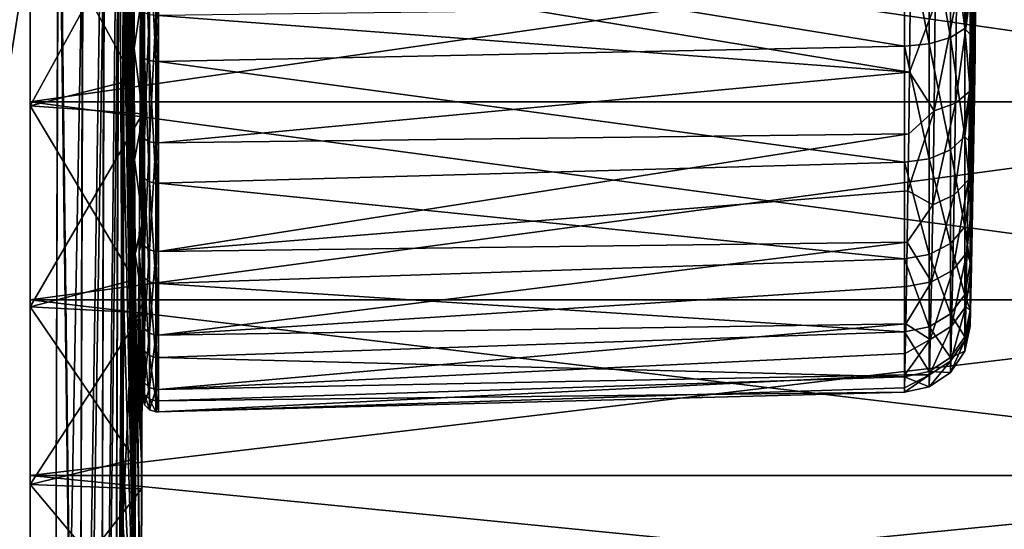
# Model space of a CAD drawing. Header units: millimetres. Extents: x 59 to 120, y -75 to 75.
# Tile 6 of 35: x 70 to 92, y -17 to -5. Entities that reach past the tile are written whole.
import ezdxf

# ---------------------------------------------------------------- set-up
doc = ezdxf.new("R2010")
doc.units = ezdxf.units.MM
doc.header["$LTSCALE"] = 65.185185
for name, color, linetype in [('124', 7, 'CONTINUOUS'), ('125', 7, 'CONTINUOUS'), ('126', 7, 'CONTINUOUS'), ('128', 7, 'CONTINUOUS'), ('135', 7, 'CONTINUOUS'), ('136', 7, 'CONTINUOUS'), ('18', 7, 'CONTINUOUS'), ('182', 7, 'CONTINUOUS'), ('188', 7, 'CONTINUOUS'), ('189', 7, 'CONTINUOUS'), ('190', 7, 'CONTINUOUS'), ('23', 7, 'CONTINUOUS'), ('30', 7, 'CONTINUOUS'), ('34', 7, 'CONTINUOUS'), ('35', 7, 'CONTINUOUS'), ('36', 7, 'CONTINUOUS'), ('37', 7, 'CONTINUOUS'), ('38', 7, 'CONTINUOUS'), ('40', 7, 'CONTINUOUS'), ('41', 7, 'CONTINUOUS'), ('7', 7, 'CONTINUOUS')]:
    doc.layers.add(name, color=color, linetype=linetype)

msp = doc.modelspace()

# ---------------------------------------------------------------- linework, layer by layer
at = {"layer": '124', "color": 7, "linetype": 'CONTINUOUS'}
for points in [[(91.234, -2.811, 25.683), (91.234, -5.481, 26.617), (90.916, -2.916, 25.225), (91.234, -2.811, 25.683)], [(91.234, -5.481, 26.617), (91.234, -2.811, 25.683), (91.354, -4.282, 26.704), (91.234, -5.481, 26.617)], [(90.447, -2.987, 24.915), (90.447, -5.823, 25.907), (89.895, -3.014, 24.796), (90.447, -2.987, 24.915)], [(89.895, -3.014, 24.796), (90.447, -5.823, 25.907), (89.895, -5.876, 25.798), (89.895, -3.014, 24.796)], [(90.916, -2.916, 25.225), (90.916, -5.685, 26.194), (90.447, -2.987, 24.915), (90.916, -2.916, 25.225)], [(90.447, -2.987, 24.915), (90.916, -5.685, 26.194), (90.447, -5.823, 25.907), (90.447, -2.987, 24.915)], [(90.916, -2.916, 25.225), (91.234, -5.481, 26.617), (90.916, -5.685, 26.194), (90.916, -2.916, 25.225)], [(91.354, -5.613, 27.303), (91.234, -5.481, 26.617), (91.354, -4.282, 26.704), (91.354, -5.613, 27.303)], [(91.234, -5.481, 26.617), (91.234, -7.877, 28.123), (90.916, -5.685, 26.194), (91.234, -5.481, 26.617)], [(91.234, -7.877, 28.123), (91.234, -5.481, 26.617), (91.354, -6.861, 28.058), (91.234, -7.877, 28.123)], [(91.354, -6.861, 28.058), (91.234, -5.481, 26.617), (91.354, -5.613, 27.303), (91.354, -6.861, 28.058)], [(90.447, -5.823, 25.907), (90.447, -8.368, 27.506), (89.895, -5.876, 25.798), (90.447, -5.823, 25.907)], [(89.895, -5.876, 25.798), (90.447, -8.368, 27.506), (89.895, -8.444, 27.411), (89.895, -5.876, 25.798)], [(90.916, -5.685, 26.194), (90.916, -8.17, 27.755), (90.447, -5.823, 25.907), (90.916, -5.685, 26.194)], [(90.447, -5.823, 25.907), (90.916, -8.17, 27.755), (90.447, -8.368, 27.506), (90.447, -5.823, 25.907)], [(90.916, -5.685, 26.194), (91.234, -7.877, 28.123), (90.916, -8.17, 27.755), (90.916, -5.685, 26.194)], [(91.354, -8.01, 28.957), (91.234, -7.877, 28.123), (91.354, -6.861, 28.058), (91.354, -8.01, 28.957)], [(91.234, -7.877, 28.123), (91.234, -9.877, 30.123), (90.916, -8.17, 27.755), (91.234, -7.877, 28.123)], [(91.234, -9.877, 30.123), (91.234, -7.877, 28.123), (91.354, -9.041, 29.989), (91.234, -9.877, 30.123)], [(91.354, -9.041, 29.989), (91.234, -7.877, 28.123), (91.354, -8.01, 28.957), (91.354, -9.041, 29.989)], [(90.916, -8.17, 27.755), (90.916, -10.245, 29.83), (90.447, -8.368, 27.506), (90.916, -8.17, 27.755)], [(90.916, -8.17, 27.755), (91.234, -9.877, 30.123), (90.916, -10.245, 29.83), (90.916, -8.17, 27.755)], [(90.447, -8.368, 27.506), (90.447, -10.494, 29.632), (89.895, -8.444, 27.411), (90.447, -8.368, 27.506)], [(89.895, -8.444, 27.411), (90.447, -10.494, 29.632), (89.895, -10.589, 29.556), (89.895, -8.444, 27.411)], [(90.447, -8.368, 27.506), (90.916, -10.245, 29.83), (90.447, -10.494, 29.632), (90.447, -8.368, 27.506)], [(91.354, -9.941, 31.137), (91.234, -9.877, 30.123), (91.354, -9.041, 29.989), (91.354, -9.941, 31.137)], [(91.234, -9.877, 30.123), (91.234, -11.383, 32.518), (90.916, -10.245, 29.83), (91.234, -9.877, 30.123)], [(91.234, -11.383, 32.518), (91.234, -9.877, 30.123), (91.354, -10.696, 32.385), (91.234, -11.383, 32.518)], [(91.354, -10.696, 32.385), (91.234, -9.877, 30.123), (91.354, -9.941, 31.137), (91.354, -10.696, 32.385)], [(90.916, -10.245, 29.83), (90.916, -11.806, 32.315), (90.447, -10.494, 29.632), (90.916, -10.245, 29.83)], [(90.916, -10.245, 29.83), (91.234, -11.383, 32.518), (90.916, -11.806, 32.315), (90.916, -10.245, 29.83)], [(90.447, -10.494, 29.632), (90.447, -12.093, 32.176), (89.895, -10.589, 29.556), (90.447, -10.494, 29.632)], [(89.895, -10.589, 29.556), (90.447, -12.093, 32.176), (89.895, -12.202, 32.124), (89.895, -10.589, 29.556)], [(90.447, -10.494, 29.632), (90.916, -11.806, 32.315), (90.447, -12.093, 32.176), (90.447, -10.494, 29.632)], [(91.354, -11.295, 33.716), (91.234, -11.383, 32.518), (91.354, -10.696, 32.385), (91.354, -11.295, 33.716)], [(91.354, -11.729, 35.108), (91.234, -11.383, 32.518), (91.354, -11.295, 33.716), (91.354, -11.729, 35.108)], [(91.234, -11.383, 32.518), (91.234, -12.317, 35.189), (90.916, -11.806, 32.315), (91.234, -11.383, 32.518)], [(91.234, -12.317, 35.189), (91.234, -11.383, 32.518), (91.354, -11.729, 35.108), (91.234, -12.317, 35.189)], [(91.354, -11.992, 36.543), (91.234, -12.317, 35.189), (91.354, -11.729, 35.108), (91.354, -11.992, 36.543)], [(90.916, -11.806, 32.315), (90.916, -12.775, 35.084), (90.447, -12.093, 32.176), (90.916, -11.806, 32.315)], [(90.916, -11.806, 32.315), (91.234, -12.317, 35.189), (90.916, -12.775, 35.084), (90.916, -11.806, 32.315)], [(91.354, -12.08, 38), (91.234, -12.317, 35.189), (91.354, -11.992, 36.543), (91.354, -12.08, 38)], [(90.447, -12.093, 32.176), (90.447, -13.085, 35.013), (89.895, -12.202, 32.124), (90.447, -12.093, 32.176)], [(89.895, -12.202, 32.124), (90.447, -13.085, 35.013), (89.895, -13.204, 34.986), (89.895, -12.202, 32.124)], [(90.447, -12.093, 32.176), (90.916, -12.775, 35.084), (90.447, -13.085, 35.013), (90.447, -12.093, 32.176)], [(91.234, -12.634, 38), (91.234, -12.317, 35.189), (91.354, -12.08, 38), (91.234, -12.634, 38)], [(91.234, -12.317, 35.189), (91.234, -12.634, 38), (90.916, -12.775, 35.084), (91.234, -12.317, 35.189)], [(90.916, -12.775, 35.084), (91.234, -12.634, 38), (90.916, -13.104, 38), (90.916, -12.775, 35.084)], [(90.916, -12.775, 35.084), (90.916, -13.104, 38), (90.447, -13.085, 35.013), (90.916, -12.775, 35.084)], [(90.447, -13.085, 35.013), (90.447, -13.422, 38), (89.895, -13.204, 34.986), (90.447, -13.085, 35.013)], [(90.447, -13.085, 35.013), (90.916, -13.104, 38), (90.447, -13.422, 38), (90.447, -13.085, 35.013)], [(89.895, -13.204, 34.986), (90.447, -13.422, 38), (89.895, -13.543, 38), (89.895, -13.204, 34.986)]]:
    msp.add_3dface(points, dxfattribs=at)
at = {"layer": '125', "color": 7, "linetype": 'CONTINUOUS'}
for points in [[(89.895, -3.014, 24.796), (89.895, -5.876, 25.798), (73.35, -3.191, 24.379), (89.895, -3.014, 24.796)], [(73.35, -3.191, 24.379), (89.895, -5.876, 25.798), (73.35, -6.213, 25.466), (73.35, -3.191, 24.379)], [(90.021, -4.987, 50.587), (81.712, -5.091, 50.788), (90.007, -6.449, 49.906), (90.021, -4.987, 50.587)], [(81.712, -5.091, 50.788), (73.35, -5.196, 50.991), (90.007, -6.449, 49.906), (81.712, -5.091, 50.788)], [(73.35, -5.196, 50.991), (73.35, -8.02, 49.462), (90.007, -6.449, 49.906), (73.35, -5.196, 50.991)], [(89.895, -5.876, 25.798), (89.895, -8.444, 27.411), (73.35, -6.213, 25.466), (89.895, -5.876, 25.798)], [(73.35, -6.213, 25.466), (89.895, -8.444, 27.411), (73.35, -8.908, 27.213), (73.35, -6.213, 25.466)], [(90.007, -6.449, 49.906), (73.35, -8.02, 49.462), (89.992, -7.821, 49.053), (90.007, -6.449, 49.906)], [(73.35, -8.02, 49.462), (73.35, -10.423, 47.331), (89.992, -7.821, 49.053), (73.35, -8.02, 49.462)], [(89.992, -7.821, 49.053), (73.35, -10.423, 47.331), (89.975, -9.083, 48.043), (89.992, -7.821, 49.053)], [(89.895, -8.444, 27.411), (89.895, -10.589, 29.556), (73.35, -8.908, 27.213), (89.895, -8.444, 27.411)], [(73.35, -8.908, 27.213), (89.895, -10.589, 29.556), (73.35, -11.133, 29.529), (73.35, -8.908, 27.213)], [(89.975, -9.083, 48.043), (73.35, -10.423, 47.331), (89.958, -10.215, 46.89), (89.975, -9.083, 48.043)], [(73.35, -10.423, 47.331), (73.35, -12.276, 44.708), (89.958, -10.215, 46.89), (73.35, -10.423, 47.331)], [(89.958, -10.215, 46.89), (73.35, -12.276, 44.708), (89.941, -11.203, 45.608), (89.958, -10.215, 46.89)], [(89.895, -10.589, 29.556), (89.895, -12.202, 32.124), (73.35, -11.133, 29.529), (89.895, -10.589, 29.556)], [(73.35, -11.133, 29.529), (89.895, -12.202, 32.124), (73.35, -12.772, 32.292), (73.35, -11.133, 29.529)], [(89.941, -11.203, 45.608), (73.35, -12.276, 44.708), (89.926, -12.031, 44.218), (89.941, -11.203, 45.608)], [(73.35, -12.276, 44.708), (73.35, -13.483, 41.731), (89.926, -12.031, 44.218), (73.35, -12.276, 44.708)], [(89.926, -12.031, 44.218), (73.35, -13.483, 41.731), (89.913, -12.686, 42.741), (89.926, -12.031, 44.218)], [(89.895, -12.202, 32.124), (89.895, -13.204, 34.986), (73.35, -12.772, 32.292), (89.895, -12.202, 32.124)], [(89.913, -12.686, 42.741), (73.35, -13.483, 41.731), (89.903, -13.16, 41.197), (89.913, -12.686, 42.741)], [(73.35, -12.772, 32.292), (89.895, -13.204, 34.986), (73.35, -13.737, 35.355), (73.35, -12.772, 32.292)], [(73.35, -13.483, 41.731), (73.35, -13.978, 38.558), (89.903, -13.16, 41.197), (73.35, -13.483, 41.731)], [(89.903, -13.16, 41.197), (73.35, -13.978, 38.558), (89.897, -13.447, 39.609), (89.903, -13.16, 41.197)], [(89.895, -13.204, 34.986), (89.895, -13.543, 38), (73.35, -13.737, 35.355), (89.895, -13.204, 34.986)], [(73.35, -13.978, 38.558), (89.895, -13.543, 38), (89.897, -13.447, 39.609), (73.35, -13.978, 38.558)], [(73.35, -13.737, 35.355), (89.895, -13.543, 38), (73.35, -13.978, 38.558), (73.35, -13.737, 35.355)]]:
    msp.add_3dface(points, dxfattribs=at)
at = {"layer": '126', "color": 7, "linetype": 'CONTINUOUS'}
for points in [[(91.354, -11.992, 36.543), (91.354, -11.729, 35.108), (91.5, 0, 38), (91.354, -11.992, 36.543)], [(91.354, -11.992, 36.543), (91.5, 0, 38), (91.464, -6.041, 38), (91.354, -11.992, 36.543)], [(91.354, -11.729, 35.108), (91.354, -11.295, 33.716), (91.5, 0, 38), (91.354, -11.729, 35.108)], [(91.354, -11.295, 33.716), (91.354, -10.696, 32.385), (91.5, 0, 38), (91.354, -11.295, 33.716)], [(91.354, -10.696, 32.385), (91.354, -9.941, 31.137), (91.5, 0, 38), (91.354, -10.696, 32.385)], [(91.354, -9.941, 31.137), (91.354, -9.041, 29.989), (91.5, 0, 38), (91.354, -9.941, 31.137)], [(91.354, -9.041, 29.989), (91.354, -8.01, 28.957), (91.5, 0, 38), (91.354, -9.041, 29.989)], [(91.354, -8.01, 28.957), (91.354, -6.861, 28.058), (91.5, 0, 38), (91.354, -8.01, 28.957)], [(91.354, -6.861, 28.058), (91.354, -5.613, 27.303), (91.5, 0, 38), (91.354, -6.861, 28.058)], [(91.354, -5.613, 27.303), (91.354, -4.282, 26.704), (91.5, 0, 38), (91.354, -5.613, 27.303)], [(91.354, -12.08, 38), (91.354, -11.992, 36.543), (91.464, -6.041, 38), (91.354, -12.08, 38)]]:
    msp.add_3dface(points, dxfattribs=at)
at = {"layer": '128', "color": 7, "linetype": 'CONTINUOUS'}
for points in [[(91.369, -4.655, 49.717), (91.343, -6.881, 48.57), (91.48, -4.449, 49.194), (91.369, -4.655, 49.717)], [(91.48, -4.449, 49.194), (91.343, -6.881, 48.57), (91.467, -5.753, 48.587), (91.48, -4.449, 49.194)], [(91.054, -4.829, 50.165), (91.028, -7.138, 48.973), (91.369, -4.655, 49.717), (91.054, -4.829, 50.165)], [(91.369, -4.655, 49.717), (91.028, -7.138, 48.973), (91.343, -6.881, 48.57), (91.369, -4.655, 49.717)], [(90.021, -4.987, 50.587), (90.007, -6.449, 49.906), (90.581, -4.946, 50.47), (90.021, -4.987, 50.587)], [(90.581, -4.946, 50.47), (90.007, -6.449, 49.906), (90.556, -7.311, 49.249), (90.581, -4.946, 50.47)], [(90.581, -4.946, 50.47), (90.556, -7.311, 49.249), (91.054, -4.829, 50.165), (90.581, -4.946, 50.47)], [(91.054, -4.829, 50.165), (90.556, -7.311, 49.249), (91.028, -7.138, 48.973), (91.054, -4.829, 50.165)], [(91.467, -5.753, 48.587), (91.343, -6.881, 48.57), (91.451, -6.98, 47.827), (91.467, -5.753, 48.587)], [(90.007, -6.449, 49.906), (89.992, -7.821, 49.053), (90.556, -7.311, 49.249), (90.007, -6.449, 49.906)], [(91.028, -7.138, 48.973), (90.998, -9.17, 47.347), (91.343, -6.881, 48.57), (91.028, -7.138, 48.973)], [(91.343, -6.881, 48.57), (90.998, -9.17, 47.347), (91.314, -8.84, 47.004), (91.343, -6.881, 48.57)], [(91.343, -6.881, 48.57), (91.314, -8.84, 47.004), (91.451, -6.98, 47.827), (91.343, -6.881, 48.57)], [(91.451, -6.98, 47.827), (91.314, -8.84, 47.004), (91.417, -9.115, 45.901), (91.451, -6.98, 47.827)], [(90.556, -7.311, 49.249), (90.526, -9.392, 47.582), (91.028, -7.138, 48.973), (90.556, -7.311, 49.249)], [(91.028, -7.138, 48.973), (90.526, -9.392, 47.582), (90.998, -9.17, 47.347), (91.028, -7.138, 48.973)], [(89.992, -7.821, 49.053), (89.975, -9.083, 48.043), (90.556, -7.311, 49.249), (89.992, -7.821, 49.053)], [(90.556, -7.311, 49.249), (89.975, -9.083, 48.043), (90.526, -9.392, 47.582), (90.556, -7.311, 49.249)], [(90.998, -9.17, 47.347), (90.967, -10.838, 45.354), (91.314, -8.84, 47.004), (90.998, -9.17, 47.347)], [(91.314, -8.84, 47.004), (90.967, -10.838, 45.354), (91.283, -10.449, 45.085), (91.314, -8.84, 47.004)], [(91.314, -8.84, 47.004), (91.283, -10.449, 45.085), (91.417, -9.115, 45.901), (91.314, -8.84, 47.004)], [(89.975, -9.083, 48.043), (89.958, -10.215, 46.89), (90.526, -9.392, 47.582), (89.975, -9.083, 48.043)], [(90.526, -9.392, 47.582), (90.496, -11.101, 45.539), (90.998, -9.17, 47.347), (90.526, -9.392, 47.582)], [(90.998, -9.17, 47.347), (90.496, -11.101, 45.539), (90.967, -10.838, 45.354), (90.998, -9.17, 47.347)], [(91.417, -9.115, 45.901), (91.283, -10.449, 45.085), (91.385, -10.733, 43.526), (91.417, -9.115, 45.901)], [(90.526, -9.392, 47.582), (89.958, -10.215, 46.89), (90.496, -11.101, 45.539), (90.526, -9.392, 47.582)], [(89.958, -10.215, 46.89), (89.941, -11.203, 45.608), (90.496, -11.101, 45.539), (89.958, -10.215, 46.89)], [(90.967, -10.838, 45.354), (90.94, -12.079, 43.071), (91.283, -10.449, 45.085), (90.967, -10.838, 45.354)], [(91.283, -10.449, 45.085), (90.94, -12.079, 43.071), (91.257, -11.646, 42.885), (91.283, -10.449, 45.085)], [(91.283, -10.449, 45.085), (91.257, -11.646, 42.885), (91.385, -10.733, 43.526), (91.283, -10.449, 45.085)], [(90.496, -11.101, 45.539), (90.47, -12.373, 43.199), (90.967, -10.838, 45.354), (90.496, -11.101, 45.539)], [(90.967, -10.838, 45.354), (90.47, -12.373, 43.199), (90.94, -12.079, 43.071), (90.967, -10.838, 45.354)], [(91.385, -10.733, 43.526), (91.257, -11.646, 42.885), (91.362, -11.738, 40.843), (91.385, -10.733, 43.526)], [(89.941, -11.203, 45.608), (89.926, -12.031, 44.218), (90.496, -11.101, 45.539), (89.941, -11.203, 45.608)], [(90.496, -11.101, 45.539), (89.926, -12.031, 44.218), (90.47, -12.373, 43.199), (90.496, -11.101, 45.539)], [(90.94, -12.079, 43.071), (90.923, -12.845, 40.585), (91.257, -11.646, 42.885), (90.94, -12.079, 43.071)], [(91.257, -11.646, 42.885), (90.923, -12.845, 40.585), (91.24, -12.384, 40.49), (91.257, -11.646, 42.885)], [(91.234, -12.634, 38), (91.354, -12.08, 38), (91.362, -11.738, 40.843), (91.234, -12.634, 38)], [(91.24, -12.384, 40.49), (91.234, -12.634, 38), (91.362, -11.738, 40.843), (91.24, -12.384, 40.49)], [(91.257, -11.646, 42.885), (91.24, -12.384, 40.49), (91.362, -11.738, 40.843), (91.257, -11.646, 42.885)], [(89.926, -12.031, 44.218), (89.913, -12.686, 42.741), (90.47, -12.373, 43.199), (89.926, -12.031, 44.218)], [(90.47, -12.373, 43.199), (90.453, -13.157, 40.65), (90.94, -12.079, 43.071), (90.47, -12.373, 43.199)], [(90.94, -12.079, 43.071), (90.453, -13.157, 40.65), (90.923, -12.845, 40.585), (90.94, -12.079, 43.071)], [(89.913, -12.686, 42.741), (89.903, -13.16, 41.197), (90.47, -12.373, 43.199), (89.913, -12.686, 42.741)], [(90.47, -12.373, 43.199), (89.903, -13.16, 41.197), (90.453, -13.157, 40.65), (90.47, -12.373, 43.199)], [(90.916, -13.104, 38), (91.234, -12.634, 38), (91.24, -12.384, 40.49), (90.916, -13.104, 38)], [(90.923, -12.845, 40.585), (90.916, -13.104, 38), (91.24, -12.384, 40.49), (90.923, -12.845, 40.585)], [(90.447, -13.422, 38), (90.916, -13.104, 38), (90.923, -12.845, 40.585), (90.447, -13.422, 38)], [(90.453, -13.157, 40.65), (90.447, -13.422, 38), (90.923, -12.845, 40.585), (90.453, -13.157, 40.65)], [(89.895, -13.543, 38), (90.447, -13.422, 38), (90.453, -13.157, 40.65), (89.895, -13.543, 38)], [(89.897, -13.447, 39.609), (89.895, -13.543, 38), (90.453, -13.157, 40.65), (89.897, -13.447, 39.609)], [(89.903, -13.16, 41.197), (89.897, -13.447, 39.609), (90.453, -13.157, 40.65), (89.903, -13.16, 41.197)]]:
    msp.add_3dface(points, dxfattribs=at)
at = {"layer": '135', "color": 7, "linetype": 'CONTINUOUS'}
for points in [[(73, -6.077, 25.735), (73, -3.117, 24.671), (73.038, -3.155, 24.529), (73, -6.077, 25.735)], [(73.038, -6.145, 25.604), (73, -6.077, 25.735), (73.038, -3.155, 24.529), (73.038, -6.145, 25.604)], [(73.145, -3.18, 24.422), (73.145, -6.193, 25.505), (73.038, -3.155, 24.529), (73.145, -3.18, 24.422)], [(73.145, -6.193, 25.505), (73.038, -6.145, 25.604), (73.038, -3.155, 24.529), (73.145, -6.193, 25.505)], [(73.29, -3.19, 24.379), (73.29, -6.213, 25.466), (73.145, -3.18, 24.422), (73.29, -3.19, 24.379)], [(73.145, -3.18, 24.422), (73.29, -6.213, 25.466), (73.145, -6.193, 25.505), (73.145, -3.18, 24.422)], [(73, -5.083, 50.71), (73, -7.844, 49.218), (73.038, -5.138, 50.846), (73, -5.083, 50.71)], [(73.038, -5.138, 50.846), (73, -7.844, 49.218), (73.038, -7.932, 49.336), (73.038, -5.138, 50.846)], [(73.038, -5.138, 50.846), (73.038, -7.932, 49.336), (73.144, -5.178, 50.948), (73.038, -5.138, 50.846)], [(73.145, -7.995, 49.426), (73.144, -5.178, 50.948), (73.038, -7.932, 49.336), (73.145, -7.995, 49.426)], [(73.145, -7.995, 49.426), (73.29, -5.195, 50.989), (73.144, -5.178, 50.948), (73.145, -7.995, 49.426)], [(73.29, -8.02, 49.462), (73.29, -5.195, 50.989), (73.145, -7.995, 49.426), (73.29, -8.02, 49.462)], [(73, -8.718, 27.446), (73, -6.077, 25.735), (73.038, -8.81, 27.332), (73, -8.718, 27.446)], [(73.038, -8.81, 27.332), (73, -6.077, 25.735), (73.038, -6.145, 25.604), (73.038, -8.81, 27.332)], [(73.145, -6.193, 25.505), (73.145, -8.88, 27.247), (73.038, -6.145, 25.604), (73.145, -6.193, 25.505)], [(73.145, -8.88, 27.247), (73.038, -8.81, 27.332), (73.038, -6.145, 25.604), (73.145, -8.88, 27.247)], [(73.29, -6.213, 25.466), (73.29, -8.908, 27.213), (73.145, -6.193, 25.505), (73.29, -6.213, 25.466)], [(73.145, -6.193, 25.505), (73.29, -8.908, 27.213), (73.145, -8.88, 27.247), (73.145, -6.193, 25.505)], [(73, -7.844, 49.218), (73, -10.198, 47.131), (73.038, -7.932, 49.336), (73, -7.844, 49.218)], [(73.038, -7.932, 49.336), (73, -10.198, 47.131), (73.038, -10.308, 47.228), (73.038, -7.932, 49.336)], [(73.145, -7.995, 49.426), (73.038, -7.932, 49.336), (73.038, -10.308, 47.228), (73.145, -7.995, 49.426)], [(73.145, -10.391, 47.302), (73.145, -7.995, 49.426), (73.038, -10.308, 47.228), (73.145, -10.391, 47.302)], [(73.145, -10.391, 47.302), (73.29, -8.02, 49.462), (73.145, -7.995, 49.426), (73.145, -10.391, 47.302)], [(73.29, -10.423, 47.331), (73.29, -8.02, 49.462), (73.145, -10.391, 47.302), (73.29, -10.423, 47.331)], [(73, -10.897, 29.715), (73, -8.718, 27.446), (73.038, -11.011, 29.622), (73, -10.897, 29.715)], [(73.038, -11.011, 29.622), (73, -8.718, 27.446), (73.038, -8.81, 27.332), (73.038, -11.011, 29.622)], [(73.145, -8.88, 27.247), (73.145, -11.098, 29.556), (73.038, -8.81, 27.332), (73.145, -8.88, 27.247)], [(73.145, -11.098, 29.556), (73.038, -11.011, 29.622), (73.038, -8.81, 27.332), (73.145, -11.098, 29.556)], [(73.29, -8.908, 27.213), (73.29, -11.133, 29.529), (73.145, -8.88, 27.247), (73.29, -8.908, 27.213)], [(73.145, -8.88, 27.247), (73.29, -11.133, 29.529), (73.145, -11.098, 29.556), (73.145, -8.88, 27.247)], [(73, -10.198, 47.131), (73, -12.014, 44.561), (73.038, -10.308, 47.228), (73, -10.198, 47.131)], [(73.038, -10.308, 47.228), (73, -12.014, 44.561), (73.038, -12.141, 44.634), (73.038, -10.308, 47.228)], [(73.145, -10.391, 47.302), (73.038, -10.308, 47.228), (73.038, -12.141, 44.634), (73.145, -10.391, 47.302)], [(73.145, -12.238, 44.687), (73.145, -10.391, 47.302), (73.038, -12.141, 44.634), (73.145, -12.238, 44.687)], [(73.145, -12.238, 44.687), (73.29, -10.423, 47.331), (73.145, -10.391, 47.302), (73.145, -12.238, 44.687)], [(73.29, -12.277, 44.707), (73.29, -10.423, 47.331), (73.145, -12.238, 44.687), (73.29, -12.277, 44.707)], [(73, -12.497, 32.414), (73, -10.897, 29.715), (73.038, -12.631, 32.354), (73, -12.497, 32.414)], [(73.038, -12.631, 32.354), (73, -10.897, 29.715), (73.038, -11.011, 29.622), (73.038, -12.631, 32.354)], [(73.145, -11.098, 29.556), (73.145, -12.732, 32.309), (73.038, -11.011, 29.622), (73.145, -11.098, 29.556)], [(73.145, -12.732, 32.309), (73.038, -12.631, 32.354), (73.038, -11.011, 29.622), (73.145, -12.732, 32.309)], [(73.29, -11.133, 29.529), (73.29, -12.772, 32.291), (73.145, -11.098, 29.556), (73.29, -11.133, 29.529)], [(73.145, -11.098, 29.556), (73.29, -12.772, 32.291), (73.145, -12.732, 32.309), (73.145, -11.098, 29.556)], [(73, -12.014, 44.561), (73, -13.194, 41.646), (73.038, -13.334, 41.69), (73, -12.014, 44.561)], [(73.038, -12.141, 44.634), (73, -12.014, 44.561), (73.038, -13.334, 41.69), (73.038, -12.141, 44.634)], [(73.145, -12.238, 44.687), (73.038, -12.141, 44.634), (73.038, -13.334, 41.69), (73.145, -12.238, 44.687)], [(73.145, -13.441, 41.719), (73.145, -12.238, 44.687), (73.038, -13.334, 41.69), (73.145, -13.441, 41.719)], [(73.145, -13.441, 41.719), (73.29, -12.277, 44.707), (73.145, -12.238, 44.687), (73.145, -13.441, 41.719)], [(73.29, -13.483, 41.731), (73.29, -12.277, 44.707), (73.145, -13.441, 41.719), (73.29, -13.483, 41.731)], [(73, -13.442, 35.411), (73, -12.497, 32.414), (73.038, -13.586, 35.384), (73, -13.442, 35.411)], [(73.038, -13.586, 35.384), (73, -12.497, 32.414), (73.038, -12.631, 32.354), (73.038, -13.586, 35.384)], [(73.145, -12.732, 32.309), (73.145, -13.694, 35.363), (73.038, -12.631, 32.354), (73.145, -12.732, 32.309)], [(73.145, -13.694, 35.363), (73.038, -13.586, 35.384), (73.038, -12.631, 32.354), (73.145, -13.694, 35.363)], [(73.29, -12.772, 32.291), (73.29, -13.737, 35.355), (73.145, -12.732, 32.309), (73.29, -12.772, 32.291)], [(73.145, -12.732, 32.309), (73.29, -13.737, 35.355), (73.145, -13.694, 35.363), (73.145, -12.732, 32.309)], [(73, -13.194, 41.646), (73, -13.677, 38.545), (73.038, -13.824, 38.551), (73, -13.194, 41.646)], [(73.038, -13.334, 41.69), (73, -13.194, 41.646), (73.038, -13.824, 38.551), (73.038, -13.334, 41.69)], [(73, -13.677, 38.545), (73, -13.442, 35.411), (73.038, -13.586, 35.384), (73, -13.677, 38.545)], [(73.145, -13.441, 41.719), (73.038, -13.334, 41.69), (73.038, -13.824, 38.551), (73.145, -13.441, 41.719)], [(73.145, -13.935, 38.556), (73.145, -13.441, 41.719), (73.038, -13.824, 38.551), (73.145, -13.935, 38.556)], [(73.145, -13.935, 38.556), (73.29, -13.483, 41.731), (73.145, -13.441, 41.719), (73.145, -13.935, 38.556)], [(73.29, -13.978, 38.557), (73.29, -13.483, 41.731), (73.145, -13.935, 38.556), (73.29, -13.978, 38.557)], [(73.038, -13.824, 38.551), (73, -13.677, 38.545), (73.038, -13.586, 35.384), (73.038, -13.824, 38.551)], [(73.145, -13.694, 35.363), (73.145, -13.935, 38.556), (73.038, -13.586, 35.384), (73.145, -13.694, 35.363)], [(73.145, -13.935, 38.556), (73.038, -13.824, 38.551), (73.038, -13.586, 35.384), (73.145, -13.935, 38.556)], [(73.29, -13.737, 35.355), (73.29, -13.978, 38.557), (73.145, -13.694, 35.363), (73.29, -13.737, 35.355)], [(73.145, -13.694, 35.363), (73.29, -13.978, 38.557), (73.145, -13.935, 38.556), (73.145, -13.694, 35.363)]]:
    msp.add_3dface(points, dxfattribs=at)
at = {"layer": '136', "color": 7, "linetype": 'CONTINUOUS'}
for points in [[(73.35, -3.191, 24.379), (73.29, -6.213, 25.466), (73.29, -3.19, 24.379), (73.35, -3.191, 24.379)], [(73.35, -3.191, 24.379), (73.35, -6.213, 25.466), (73.29, -6.213, 25.466), (73.35, -3.191, 24.379)], [(73.35, -5.196, 50.991), (73.29, -5.195, 50.989), (73.29, -8.02, 49.462), (73.35, -5.196, 50.991)], [(73.35, -8.02, 49.462), (73.35, -5.196, 50.991), (73.29, -8.02, 49.462), (73.35, -8.02, 49.462)], [(73.35, -6.213, 25.466), (73.35, -8.908, 27.213), (73.29, -8.908, 27.213), (73.35, -6.213, 25.466)], [(73.35, -6.213, 25.466), (73.29, -8.908, 27.213), (73.29, -6.213, 25.466), (73.35, -6.213, 25.466)], [(73.35, -10.423, 47.331), (73.35, -8.02, 49.462), (73.29, -10.423, 47.331), (73.35, -10.423, 47.331)], [(73.35, -8.02, 49.462), (73.29, -8.02, 49.462), (73.29, -10.423, 47.331), (73.35, -8.02, 49.462)], [(73.35, -8.908, 27.213), (73.35, -11.133, 29.529), (73.29, -11.133, 29.529), (73.35, -8.908, 27.213)], [(73.35, -8.908, 27.213), (73.29, -11.133, 29.529), (73.29, -8.908, 27.213), (73.35, -8.908, 27.213)], [(73.35, -12.276, 44.708), (73.35, -10.423, 47.331), (73.29, -10.423, 47.331), (73.35, -12.276, 44.708)], [(73.35, -12.276, 44.708), (73.29, -10.423, 47.331), (73.29, -12.277, 44.707), (73.35, -12.276, 44.708)], [(73.35, -11.133, 29.529), (73.35, -12.772, 32.292), (73.29, -12.772, 32.291), (73.35, -11.133, 29.529)], [(73.35, -11.133, 29.529), (73.29, -12.772, 32.291), (73.29, -11.133, 29.529), (73.35, -11.133, 29.529)], [(73.35, -13.483, 41.731), (73.35, -12.276, 44.708), (73.29, -12.277, 44.707), (73.35, -13.483, 41.731)], [(73.35, -13.483, 41.731), (73.29, -12.277, 44.707), (73.29, -13.483, 41.731), (73.35, -13.483, 41.731)], [(73.35, -12.772, 32.292), (73.35, -13.737, 35.355), (73.29, -13.737, 35.355), (73.35, -12.772, 32.292)], [(73.35, -12.772, 32.292), (73.29, -13.737, 35.355), (73.29, -12.772, 32.291), (73.35, -12.772, 32.292)], [(73.35, -13.978, 38.558), (73.35, -13.483, 41.731), (73.29, -13.483, 41.731), (73.35, -13.978, 38.558)], [(73.35, -13.978, 38.558), (73.29, -13.483, 41.731), (73.29, -13.978, 38.557), (73.35, -13.978, 38.558)], [(73.35, -13.737, 35.355), (73.35, -13.978, 38.558), (73.29, -13.978, 38.557), (73.35, -13.737, 35.355)], [(73.35, -13.737, 35.355), (73.29, -13.978, 38.557), (73.29, -13.737, 35.355), (73.35, -13.737, 35.355)]]:
    msp.add_3dface(points, dxfattribs=at)
at = {"layer": '18', "linetype": 'CONTINUOUS'}
for points in [[(70.996, -39.982, -74.686), (71.12, -2.461, -74.683), (71.678, -2.461, -74.559), (70.996, -39.982, -74.686)], [(71.552, -39.985, -74.563), (70.996, -39.982, -74.686), (71.678, -2.461, -74.559), (71.552, -39.985, -74.563)], [(72.025, -39.988, -74.239), (71.552, -39.985, -74.563), (72.149, -2.461, -74.236), (72.025, -39.988, -74.239)], [(72.149, -2.461, -74.236), (71.552, -39.985, -74.563), (71.678, -2.461, -74.559), (72.149, -2.461, -74.236)], [(72.342, -39.99, -73.762), (72.025, -39.988, -74.239), (72.466, -2.461, -73.76), (72.342, -39.99, -73.762)], [(72.466, -2.461, -73.76), (72.025, -39.988, -74.239), (72.149, -2.461, -74.236), (72.466, -2.461, -73.76)], [(72.581, -2.466, -73.2), (72.342, -39.99, -73.762), (72.466, -2.461, -73.76), (72.581, -2.466, -73.2)], [(72.58, -4.289, -73.2), (72.342, -39.99, -73.762), (72.581, -2.466, -73.2), (72.58, -4.289, -73.2)], [(72.577, -7.808, -73.2), (72.342, -39.99, -73.762), (72.58, -4.289, -73.2), (72.577, -7.808, -73.2)], [(72.571, -11.347, -73.2), (72.342, -39.99, -73.762), (72.577, -7.808, -73.2), (72.571, -11.347, -73.2)], [(72.564, -14.925, -73.201), (72.342, -39.99, -73.762), (72.571, -11.347, -73.2), (72.564, -14.925, -73.201)], [(72.554, -18.542, -73.201), (72.342, -39.99, -73.762), (72.564, -14.925, -73.201), (72.554, -18.542, -73.201)]]:
    msp.add_3dface(points, dxfattribs=at)
at = {"layer": '182', "color": 7, "linetype": 'CONTINUOUS'}
for points in [[(91.464, -6.041, 38), (91.5, 0, 38), (91.467, -5.753, 48.587), (91.464, -6.041, 38)], [(91.5, 0, 38), (91.48, -4.449, 49.194), (91.467, -5.753, 48.587), (91.5, 0, 38)], [(91.464, -6.041, 38), (91.467, -5.753, 48.587), (91.451, -6.98, 47.827), (91.464, -6.041, 38)], [(91.354, -12.08, 38), (91.464, -6.041, 38), (91.362, -11.738, 40.843), (91.354, -12.08, 38)], [(91.464, -6.041, 38), (91.385, -10.733, 43.526), (91.362, -11.738, 40.843), (91.464, -6.041, 38)], [(91.464, -6.041, 38), (91.417, -9.115, 45.901), (91.385, -10.733, 43.526), (91.464, -6.041, 38)], [(91.464, -6.041, 38), (91.451, -6.98, 47.827), (91.417, -9.115, 45.901), (91.464, -6.041, 38)]]:
    msp.add_3dface(points, dxfattribs=at)
at = {"layer": '188', "color": 7, "linetype": 'CONTINUOUS'}
for points in [[(73, -3.117, 24.671), (73, -6.077, 25.735), (73, -1.573, 25.045), (73, -3.117, 24.671)], [(73, -1.573, 25.045), (73, -6.077, 25.735), (73, -4.628, 25.798), (73, -1.573, 25.045)], [(73, -6.077, 25.735), (73, -8.718, 27.446), (73, -4.628, 25.798), (73, -6.077, 25.735)], [(73, -4.628, 25.798), (73, -8.718, 27.446), (73, -7.413, 27.26), (73, -4.628, 25.798)], [(73, -7.844, 49.218), (73, -5.083, 50.71), (73, -4.628, 50.202), (73, -7.844, 49.218)], [(73, -7.413, 48.74), (73, -7.844, 49.218), (73, -4.628, 50.202), (73, -7.413, 48.74)], [(73, -7.413, 27.26), (73, -8.718, 27.446), (73, -9.768, 29.346), (73, -7.413, 27.26)], [(73, -10.198, 47.131), (73, -7.844, 49.218), (73, -7.413, 48.74), (73, -10.198, 47.131)], [(73, -9.768, 46.654), (73, -10.198, 47.131), (73, -7.413, 48.74), (73, -9.768, 46.654)], [(73, -8.718, 27.446), (73, -10.897, 29.715), (73, -9.768, 29.346), (73, -8.718, 27.446)], [(73, -9.768, 29.346), (73, -10.897, 29.715), (73, -11.555, 31.935), (73, -9.768, 29.346)], [(73, -12.014, 44.561), (73, -10.198, 47.131), (73, -9.768, 46.654), (73, -12.014, 44.561)], [(73, -11.555, 44.065), (73, -12.014, 44.561), (73, -9.768, 46.654), (73, -11.555, 44.065)], [(73, -10.897, 29.715), (73, -12.497, 32.414), (73, -11.555, 31.935), (73, -10.897, 29.715)], [(73, -11.555, 31.935), (73, -12.497, 32.414), (73, -12.671, 34.877), (73, -11.555, 31.935)], [(73, -13.194, 41.646), (73, -12.014, 44.561), (73, -11.555, 44.065), (73, -13.194, 41.646)], [(73, -12.671, 41.123), (73, -13.194, 41.646), (73, -11.555, 44.065), (73, -12.671, 41.123)], [(73, -12.497, 32.414), (73, -13.442, 35.411), (73, -12.671, 34.877), (73, -12.497, 32.414)], [(73, -12.671, 34.877), (73, -13.442, 35.411), (73, -13.05, 38), (73, -12.671, 34.877)], [(73, -13.677, 38.545), (73, -13.194, 41.646), (73, -12.671, 41.123), (73, -13.677, 38.545)], [(73, -13.05, 38), (73, -13.677, 38.545), (73, -12.671, 41.123), (73, -13.05, 38)], [(73, -13.442, 35.411), (73, -13.677, 38.545), (73, -13.05, 38), (73, -13.442, 35.411)]]:
    msp.add_3dface(points, dxfattribs=at)
at = {"layer": '189', "color": 7, "linetype": 'CONTINUOUS'}
for points in [[(72.799, -3.161, 50.661), (72.805, -5.928, 49.626), (73, -4.628, 50.202), (72.799, -3.161, 50.661)], [(72.805, -5.928, 49.626), (73, -7.413, 48.74), (73, -4.628, 50.202), (72.805, -5.928, 49.626)], [(72.805, -5.928, 49.626), (72.815, -8.392, 47.994), (73, -7.413, 48.74), (72.805, -5.928, 49.626)], [(72.815, -8.392, 47.994), (73, -9.768, 46.654), (73, -7.413, 48.74), (72.815, -8.392, 47.994)], [(72.815, -8.392, 47.994), (72.827, -10.425, 45.85), (73, -9.768, 46.654), (72.815, -8.392, 47.994)], [(72.827, -10.425, 45.85), (72.828, -10.484, 45.772), (73, -9.768, 46.654), (72.827, -10.425, 45.85)], [(72.828, -10.484, 45.772), (73, -11.555, 44.065), (73, -9.768, 46.654), (72.828, -10.484, 45.772)], [(72.828, -10.484, 45.772), (72.842, -11.922, 43.306), (73, -11.555, 44.065), (72.828, -10.484, 45.772)], [(72.842, -11.922, 43.306), (73, -12.671, 41.123), (73, -11.555, 44.065), (72.842, -11.922, 43.306)], [(72.842, -11.922, 43.306), (72.858, -12.787, 40.609), (73, -12.671, 41.123), (72.842, -11.922, 43.306)], [(72.858, -12.787, 40.609), (72.874, -13.05, 38), (73, -12.671, 41.123), (72.858, -12.787, 40.609)], [(72.874, -13.05, 38), (73, -13.05, 38), (73, -12.671, 41.123), (72.874, -13.05, 38)]]:
    msp.add_3dface(points, dxfattribs=at)
at = {"layer": '190', "color": 7, "linetype": 'CONTINUOUS'}
for points in [[(72.941, -6.595, 26.739), (72.947, -4.245, 25.66), (73, -4.628, 25.798), (72.941, -6.595, 26.739)], [(72.941, -6.595, 26.739), (73, -4.628, 25.798), (73, -7.413, 27.26), (72.941, -6.595, 26.739)], [(72.932, -8.674, 28.25), (72.941, -6.595, 26.739), (73, -7.413, 27.26), (72.932, -8.674, 28.25)], [(72.932, -8.674, 28.25), (73, -7.413, 27.26), (73, -9.768, 29.346), (72.932, -8.674, 28.25)], [(72.921, -10.422, 30.146), (72.932, -8.674, 28.25), (73, -9.768, 29.346), (72.921, -10.422, 30.146)], [(72.921, -10.422, 30.146), (73, -9.768, 29.346), (73, -11.555, 31.935), (72.921, -10.422, 30.146)], [(72.907, -11.792, 32.41), (72.921, -10.422, 30.146), (73, -11.555, 31.935), (72.907, -11.792, 32.41)], [(72.907, -11.792, 32.41), (73, -11.555, 31.935), (73, -12.671, 34.877), (72.907, -11.792, 32.41)], [(72.891, -12.716, 35.068), (72.907, -11.792, 32.41), (73, -12.671, 34.877), (72.891, -12.716, 35.068)], [(72.874, -13.05, 38), (72.891, -12.716, 35.068), (73, -13.05, 38), (72.874, -13.05, 38)], [(72.891, -12.716, 35.068), (73, -12.671, 34.877), (73, -13.05, 38), (72.891, -12.716, 35.068)]]:
    msp.add_3dface(points, dxfattribs=at)
at = {"layer": '23', "linetype": 'CONTINUOUS'}
for points in [[(59.513, 72.987, 74.987), (59.513, -72.987, 74.987), (70.708, 72.694, 74.693), (59.513, 72.987, 74.987)], [(70.708, 72.694, 74.693), (59.513, -72.987, 74.987), (70.873, 56.342, 74.689), (70.708, 72.694, 74.693)], [(70.873, 56.342, 74.689), (59.513, -72.987, 74.987), (70.996, 39.982, 74.686), (70.873, 56.342, 74.689)], [(70.996, 39.982, 74.686), (59.513, -72.987, 74.987), (71.119, 2.5, 74.683), (70.996, 39.982, 74.686)], [(71.119, 2.5, 74.683), (59.513, -72.987, 74.987), (71.119, 0.522, 74.683), (71.119, 2.5, 74.683)], [(71.119, 0.522, 74.683), (59.513, -72.987, 74.987), (71.023, -35.383, 74.685), (71.119, 0.522, 74.683)]]:
    msp.add_3dface(points, dxfattribs=at)
at = {"layer": '30', "linetype": 'CONTINUOUS'}
for points in [[(71.119, 2.5, 74.683), (71.119, 0.522, 74.683), (71.581, -35.177, 74.561), (71.119, 2.5, 74.683)], [(71.677, 2.423, 74.558), (71.119, 2.5, 74.683), (71.581, -35.177, 74.561), (71.677, 2.423, 74.558)], [(72.149, 2.423, 74.236), (71.677, 2.423, 74.558), (71.581, -35.177, 74.561), (72.149, 2.423, 74.236)], [(72.053, -35.179, 74.239), (72.149, 2.423, 74.236), (71.581, -35.177, 74.561), (72.053, -35.179, 74.239)], [(72.465, 2.423, 73.759), (72.149, 2.423, 74.236), (72.053, -35.179, 74.239), (72.465, 2.423, 73.759)], [(72.368, -35.181, 73.762), (72.465, 2.423, 73.759), (72.053, -35.179, 74.239), (72.368, -35.181, 73.762)], [(72.56, -16.423, 73.202), (72.465, 2.423, 73.759), (72.368, -35.181, 73.762), (72.56, -16.423, 73.202)], [(72.581, 2.416, 73.202), (72.465, 2.423, 73.759), (72.56, -16.423, 73.202), (72.581, 2.416, 73.202)], [(72.579, -5.166, 73.201), (72.581, 2.416, 73.202), (72.56, -16.423, 73.202), (72.579, -5.166, 73.201)], [(71.119, 0.522, 74.683), (71.023, -35.383, 74.685), (71.581, -35.177, 74.561), (71.119, 0.522, 74.683)], [(72.485, -35.187, 73.205), (72.56, -16.423, 73.202), (72.368, -35.181, 73.762), (72.485, -35.187, 73.205)], [(72.521, -27.691, 73.202), (72.56, -16.423, 73.202), (72.485, -35.187, 73.205), (72.521, -27.691, 73.202)]]:
    msp.add_3dface(points, dxfattribs=at)
at = {"layer": '34', "linetype": 'CONTINUOUS'}
for points in [[(72.947, -4.245, 25.66), (72.991, -10.174, 2.64), (72.951, -1.72, 25.064), (72.947, -4.245, 25.66)], [(72.991, -10.174, 2.64), (72.998, -5.287, 1.034), (72.951, -1.72, 25.064), (72.991, -10.174, 2.64)], [(72.998, -2.65, -4.851), (72.998, -5.287, 1.034), (72.993, -7.376, -5.898), (72.998, -2.65, -4.851)], [(72.799, -3.161, 50.661), (72.579, -5.166, 73.201), (72.805, -5.928, 49.626), (72.799, -3.161, 50.661)], [(72.941, -6.595, 26.739), (72.991, -10.174, 2.64), (72.947, -4.245, 25.66), (72.941, -6.595, 26.739)], [(72.579, -5.166, 73.201), (72.56, -16.423, 73.202), (72.827, -10.425, 45.85), (72.579, -5.166, 73.201)], [(72.805, -5.928, 49.626), (72.579, -5.166, 73.201), (72.815, -8.392, 47.994), (72.805, -5.928, 49.626)], [(72.815, -8.392, 47.994), (72.579, -5.166, 73.201), (72.827, -10.425, 45.85), (72.815, -8.392, 47.994)], [(72.998, -5.287, 1.034), (72.991, -10.174, 2.64), (72.984, -11.783, -7.899), (72.998, -5.287, 1.034)], [(72.993, -7.376, -5.898), (72.998, -5.287, 1.034), (72.984, -11.783, -7.899), (72.993, -7.376, -5.898)], [(72.932, -8.674, 28.25), (72.991, -10.174, 2.64), (72.941, -6.595, 26.739), (72.932, -8.674, 28.25)], [(72.921, -10.422, 30.146), (72.991, -10.174, 2.64), (72.932, -8.674, 28.25), (72.921, -10.422, 30.146)], [(72.981, -15.221, 3.64), (72.991, -10.174, 2.64), (72.921, -10.422, 30.146), (72.981, -15.221, 3.64)], [(72.991, -10.174, 2.64), (72.981, -15.221, 3.64), (72.972, -15.682, -10.767), (72.991, -10.174, 2.64)], [(72.984, -11.783, -7.899), (72.991, -10.174, 2.64), (72.972, -15.682, -10.767), (72.984, -11.783, -7.899)], [(72.827, -10.425, 45.85), (72.56, -16.423, 73.202), (72.828, -10.484, 45.772), (72.827, -10.425, 45.85)], [(72.828, -10.484, 45.772), (72.56, -16.423, 73.202), (72.8, -20.018, 46.407), (72.828, -10.484, 45.772)], [(72.828, -10.484, 45.772), (72.8, -20.018, 46.407), (72.842, -11.922, 43.306), (72.828, -10.484, 45.772)], [(72.907, -11.792, 32.41), (72.981, -15.221, 3.64), (72.921, -10.422, 30.146), (72.907, -11.792, 32.41)], [(72.891, -12.716, 35.068), (72.981, -15.221, 3.64), (72.907, -11.792, 32.41), (72.891, -12.716, 35.068)], [(72.842, -11.922, 43.306), (72.8, -20.018, 46.407), (72.858, -12.787, 40.609), (72.842, -11.922, 43.306)], [(72.8, -20.018, 46.407), (72.966, -20.351, 4.021), (72.858, -12.787, 40.609), (72.8, -20.018, 46.407)], [(72.858, -12.787, 40.609), (72.966, -20.351, 4.021), (72.874, -13.05, 38), (72.858, -12.787, 40.609)], [(72.874, -13.05, 38), (72.981, -15.221, 3.64), (72.891, -12.716, 35.068), (72.874, -13.05, 38)], [(72.966, -20.351, 4.021), (72.981, -15.221, 3.64), (72.874, -13.05, 38), (72.966, -20.351, 4.021)], [(72.981, -15.221, 3.64), (72.966, -20.351, 4.021), (72.956, -18.904, -14.38), (72.981, -15.221, 3.64)], [(72.972, -15.682, -10.767), (72.981, -15.221, 3.64), (72.956, -18.904, -14.38), (72.972, -15.682, -10.767)], [(72.56, -16.423, 73.202), (72.521, -27.691, 73.202), (72.8, -20.018, 46.407), (72.56, -16.423, 73.202)]]:
    msp.add_3dface(points, dxfattribs=at)
at = {"layer": '35', "linetype": 'CONTINUOUS'}
for points in [[(72.807, -11.056, -48.51), (72.569, 12.689, -73.2), (72.603, 16.366, -69.335), (72.807, -11.056, -48.51)], [(72.799, -6.616, -50.341), (72.807, -11.056, -48.51), (72.603, 16.366, -69.335), (72.799, -6.616, -50.341)], [(72.795, -1.894, -51.223), (72.799, -6.616, -50.341), (72.603, 16.366, -69.335), (72.795, -1.894, -51.223)], [(72.573, 10.54, -73.2), (72.569, 12.689, -73.2), (72.818, -15.027, -45.806), (72.573, 10.54, -73.2)], [(72.818, -15.027, -45.806), (72.569, 12.689, -73.2), (72.807, -11.056, -48.51), (72.818, -15.027, -45.806)], [(72.578, 6.59, -73.2), (72.573, 10.54, -73.2), (72.818, -15.027, -45.806), (72.578, 6.59, -73.2)], [(72.581, 2.851, -73.2), (72.578, 6.59, -73.2), (72.818, -15.027, -45.806), (72.581, 2.851, -73.2)], [(72.581, -0.753, -73.2), (72.581, 2.851, -73.2), (72.834, -18.359, -42.347), (72.581, -0.753, -73.2)], [(72.834, -18.359, -42.347), (72.581, 2.851, -73.2), (72.818, -15.027, -45.806), (72.834, -18.359, -42.347)], [(72.581, -2.466, -73.2), (72.581, -0.753, -73.2), (72.851, -20.911, -38.277), (72.581, -2.466, -73.2)], [(72.851, -20.911, -38.277), (72.581, -0.753, -73.2), (72.834, -18.359, -42.347), (72.851, -20.911, -38.277)], [(72.58, -4.289, -73.2), (72.581, -2.466, -73.2), (72.851, -20.911, -38.277), (72.58, -4.289, -73.2)], [(72.577, -7.808, -73.2), (72.58, -4.289, -73.2), (72.851, -20.911, -38.277), (72.577, -7.808, -73.2)], [(72.571, -11.347, -73.2), (72.577, -7.808, -73.2), (72.851, -20.911, -38.277), (72.571, -11.347, -73.2)], [(72.564, -14.925, -73.201), (72.571, -11.347, -73.2), (72.851, -20.911, -38.277), (72.564, -14.925, -73.201)], [(72.554, -18.542, -73.201), (72.564, -14.925, -73.201), (72.851, -20.911, -38.277), (72.554, -18.542, -73.201)]]:
    msp.add_3dface(points, dxfattribs=at)
at = {"layer": '36', "linetype": 'CONTINUOUS'}
for points in [[(72.799, -6.616, -50.341), (72.795, -1.894, -51.223), (70.5, -2.436, -51.172), (72.799, -6.616, -50.341)], [(70.5, -7.2, -50.16), (72.799, -6.616, -50.341), (70.5, -2.436, -51.172), (70.5, -7.2, -50.16)], [(72.807, -11.056, -48.51), (72.799, -6.616, -50.341), (70.5, -7.2, -50.16), (72.807, -11.056, -48.51)], [(70.5, -11.65, -48.178), (72.807, -11.056, -48.51), (70.5, -7.2, -50.16), (70.5, -11.65, -48.178)], [(72.818, -15.027, -45.806), (72.807, -11.056, -48.51), (70.5, -11.65, -48.178), (72.818, -15.027, -45.806)], [(70.5, -15.591, -45.315), (72.818, -15.027, -45.806), (70.5, -11.65, -48.178), (70.5, -15.591, -45.315)], [(72.834, -18.359, -42.347), (72.818, -15.027, -45.806), (70.5, -15.591, -45.315), (72.834, -18.359, -42.347)], [(70.5, -18.85, -41.695), (72.834, -18.359, -42.347), (70.5, -15.591, -45.315), (70.5, -18.85, -41.695)]]:
    msp.add_3dface(points, dxfattribs=at)
at = {"layer": '37', "linetype": 'CONTINUOUS'}
for points in [[(70.5, -2.436, -4.828), (72.998, -2.65, -4.851), (70.5, -7.2, -5.84), (70.5, -2.436, -4.828)], [(72.998, -2.65, -4.851), (72.993, -7.376, -5.898), (70.5, -7.2, -5.84), (72.998, -2.65, -4.851)], [(70.5, -7.2, -5.84), (72.993, -7.376, -5.898), (70.5, -11.65, -7.822), (70.5, -7.2, -5.84)], [(72.993, -7.376, -5.898), (72.984, -11.783, -7.899), (70.5, -11.65, -7.822), (72.993, -7.376, -5.898)], [(70.5, -11.65, -7.822), (72.984, -11.783, -7.899), (70.5, -15.591, -10.685), (70.5, -11.65, -7.822)], [(72.984, -11.783, -7.899), (72.972, -15.682, -10.767), (70.5, -15.591, -10.685), (72.984, -11.783, -7.899)], [(70.5, -15.591, -10.685), (72.972, -15.682, -10.767), (70.5, -18.85, -14.305), (70.5, -15.591, -10.685)], [(72.972, -15.682, -10.767), (72.956, -18.904, -14.38), (70.5, -18.85, -14.305), (72.972, -15.682, -10.767)]]:
    msp.add_3dface(points, dxfattribs=at)
at = {"layer": '38', "linetype": 'CONTINUOUS'}
for points in [[(70.5, -7.2, -50.16), (70.5, -2.436, -51.172), (70.5, -2.404, -50.874), (70.5, -7.2, -50.16)], [(70.5, -7.107, -49.874), (70.5, -7.2, -50.16), (70.5, -2.404, -50.874), (70.5, -7.107, -49.874)], [(70.5, -2.436, -4.828), (70.5, -7.2, -5.84), (70.5, -2.404, -5.126), (70.5, -2.436, -4.828)], [(70.5, -2.404, -5.126), (70.5, -7.2, -5.84), (70.5, -7.107, -6.126), (70.5, -2.404, -5.126)], [(70.5, -11.65, -48.178), (70.5, -7.2, -50.16), (70.5, -7.107, -49.874), (70.5, -11.65, -48.178)], [(70.5, -11.5, -47.919), (70.5, -11.65, -48.178), (70.5, -7.107, -49.874), (70.5, -11.5, -47.919)], [(70.5, -7.2, -5.84), (70.5, -11.65, -7.822), (70.5, -7.107, -6.126), (70.5, -7.2, -5.84)], [(70.5, -7.107, -6.126), (70.5, -11.65, -7.822), (70.5, -11.5, -8.081), (70.5, -7.107, -6.126)], [(70.5, -15.591, -45.315), (70.5, -11.65, -48.178), (70.5, -11.5, -47.919), (70.5, -15.591, -45.315)], [(70.5, -15.39, -45.092), (70.5, -15.591, -45.315), (70.5, -11.5, -47.919), (70.5, -15.39, -45.092)], [(70.5, -11.65, -7.822), (70.5, -15.591, -10.685), (70.5, -11.5, -8.081), (70.5, -11.65, -7.822)], [(70.5, -11.5, -8.081), (70.5, -15.591, -10.685), (70.5, -15.39, -10.908), (70.5, -11.5, -8.081)], [(70.5, -18.85, -41.695), (70.5, -15.591, -45.315), (70.5, -15.39, -45.092), (70.5, -18.85, -41.695)], [(70.5, -18.607, -41.519), (70.5, -18.85, -41.695), (70.5, -15.39, -45.092), (70.5, -18.607, -41.519)], [(70.5, -15.591, -10.685), (70.5, -18.85, -14.305), (70.5, -15.39, -10.908), (70.5, -15.591, -10.685)], [(70.5, -15.39, -10.908), (70.5, -18.85, -14.305), (70.5, -18.607, -14.481), (70.5, -15.39, -10.908)]]:
    msp.add_3dface(points, dxfattribs=at)
at = {"layer": '40', "linetype": 'CONTINUOUS'}
for points in [[(70.5, -2.404, -5.126), (70.5, -7.107, -6.126), (103.25, -2.404, -5.126), (70.5, -2.404, -5.126)], [(103.25, -2.404, -5.126), (70.5, -7.107, -6.126), (103.25, -7.107, -6.126), (103.25, -2.404, -5.126)], [(70.5, -7.107, -6.126), (70.5, -11.5, -8.081), (103.25, -7.107, -6.126), (70.5, -7.107, -6.126)], [(103.25, -7.107, -6.126), (70.5, -11.5, -8.081), (103.25, -11.5, -8.081), (103.25, -7.107, -6.126)], [(70.5, -11.5, -8.081), (70.5, -15.39, -10.908), (103.25, -11.5, -8.081), (70.5, -11.5, -8.081)], [(103.25, -11.5, -8.081), (70.5, -15.39, -10.908), (103.25, -15.39, -10.908), (103.25, -11.5, -8.081)], [(70.5, -15.39, -10.908), (70.5, -18.607, -14.481), (103.25, -15.39, -10.908), (70.5, -15.39, -10.908)], [(103.25, -15.39, -10.908), (70.5, -18.607, -14.481), (103.25, -18.607, -14.481), (103.25, -15.39, -10.908)]]:
    msp.add_3dface(points, dxfattribs=at)
at = {"layer": '41', "linetype": 'CONTINUOUS'}
for points in [[(70.5, -7.107, -49.874), (70.5, -2.404, -50.874), (103.25, -7.107, -49.874), (70.5, -7.107, -49.874)], [(103.25, -7.107, -49.874), (70.5, -2.404, -50.874), (103.25, -2.404, -50.874), (103.25, -7.107, -49.874)], [(70.5, -11.5, -47.919), (70.5, -7.107, -49.874), (103.25, -11.5, -47.919), (70.5, -11.5, -47.919)], [(103.25, -11.5, -47.919), (70.5, -7.107, -49.874), (103.25, -7.107, -49.874), (103.25, -11.5, -47.919)], [(70.5, -15.39, -45.092), (70.5, -11.5, -47.919), (103.25, -15.39, -45.092), (70.5, -15.39, -45.092)], [(103.25, -15.39, -45.092), (70.5, -11.5, -47.919), (103.25, -11.5, -47.919), (103.25, -15.39, -45.092)], [(70.5, -18.607, -41.519), (70.5, -15.39, -45.092), (103.25, -18.607, -41.519), (70.5, -18.607, -41.519)], [(103.25, -18.607, -41.519), (70.5, -15.39, -45.092), (103.25, -15.39, -45.092), (103.25, -18.607, -41.519)]]:
    msp.add_3dface(points, dxfattribs=at)
at = {"layer": '7', "linetype": 'CONTINUOUS'}
for points in [[(70.996, -39.982, -74.686), (61.5, -4.92, -74.935), (71.12, -2.461, -74.683), (70.996, -39.982, -74.686)], [(61.429, -5.29, -74.936), (61.5, -4.92, -74.935), (70.996, -39.982, -74.686), (61.429, -5.29, -74.936)], [(61.225, -5.608, -74.942), (61.429, -5.29, -74.936), (70.996, -39.982, -74.686), (61.225, -5.608, -74.942)], [(60.919, -5.828, -74.95), (61.225, -5.608, -74.942), (70.996, -39.982, -74.686), (60.919, -5.828, -74.95)], [(60.552, -5.919, -74.959), (60.919, -5.828, -74.95), (70.996, -39.982, -74.686), (60.552, -5.919, -74.959)], [(59.513, -5.973, -74.987), (60.552, -5.919, -74.959), (70.996, -39.982, -74.686), (59.513, -5.973, -74.987)], [(59.513, -72.987, -74.987), (59.513, -5.973, -74.987), (70.708, -72.694, -74.693), (59.513, -72.987, -74.987)], [(70.708, -72.694, -74.693), (59.513, -5.973, -74.987), (70.873, -56.342, -74.689), (70.708, -72.694, -74.693)], [(70.873, -56.342, -74.689), (59.513, -5.973, -74.987), (70.996, -39.982, -74.686), (70.873, -56.342, -74.689)]]:
    msp.add_3dface(points, dxfattribs=at)

doc.saveas('drawing.dxf')
